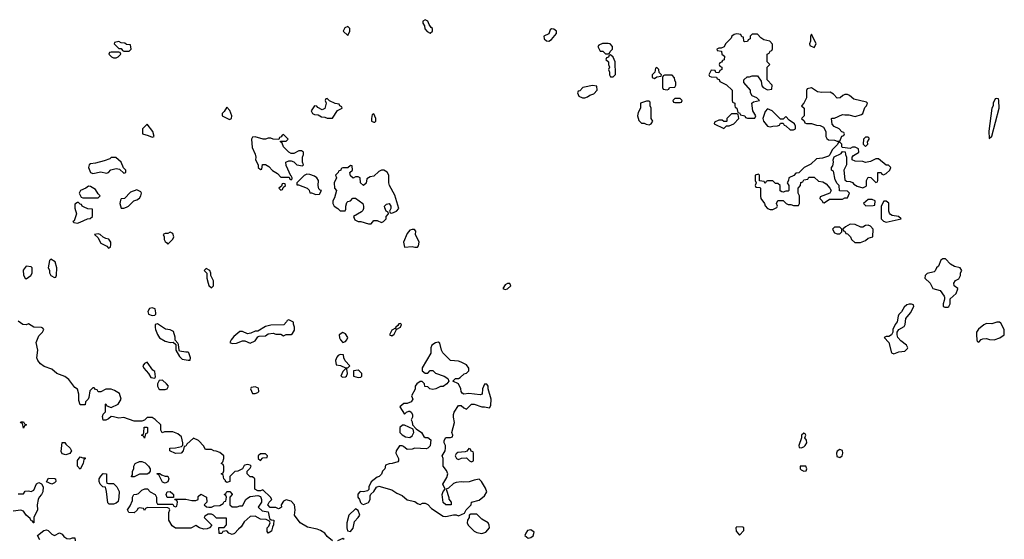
# Model space of a CAD drawing. Header units: inches. Extents: x 2701323 to 2964515, y 494916 to 722124.
# Tile 43 of 256: x 2732821 to 2740468, y 630761 to 634798. Entities that reach past the tile are written whole.
import ezdxf

# ---------------------------------------------------------------- set-up
doc = ezdxf.new("R2010")
doc.units = ezdxf.units.IN
doc.header["$MEASUREMENT"] = 0
doc.layers.add('C7633', color=7, linetype='Continuous')
doc.layers.add('C7643', color=7, linetype='Continuous')

msp = doc.modelspace()

# ---------------------------------------------------------------- linework, layer by layer
at = {"layer": 'C7633', "color": 2, "elevation": 2}
for points in [[(2735370, 634746), (2735346, 634734), (2735334, 634710), (2735370, 634674), (2735386, 634710), (2735386, 634730)], [(2735970, 634798), (2735952.7, 634787.3), (2735952, 634770), (2735964.7, 634750), (2735967.1, 634727.1), (2735985.4, 634705.4), (2736010, 634694), (2736026, 634710), (2736026, 634730), (2736016.4, 634736.4), (2736000.2, 634760.2), (2735990, 634786)], [(2736952, 634728), (2736942, 634718), (2736931.3, 634688.7), (2736892, 634670), (2736894, 634650), (2736912.7, 634632.7), (2736930, 634632), (2736950, 634644.7), (2736988.7, 634690), (2736988.7, 634710), (2736970, 634724)], [(2738390, 634688), (2738370, 634682), (2738352, 634670), (2738346, 634654), (2738302, 634610), (2738292.7, 634587.3), (2738270, 634578), (2738250, 634578), (2738234, 634570), (2738238, 634558), (2738272.7, 634552.7), (2738274, 634530), (2738294, 634514), (2738292.7, 634487.3), (2738278, 634482), (2738272.7, 634467.3), (2738258, 634462), (2738254, 634450), (2738258, 634438), (2738274, 634430), (2738274, 634410), (2738258, 634402), (2738250, 634386), (2738227.3, 634387.3), (2738222, 634402), (2738190, 634406), (2738174, 634370), (2738178, 634358), (2738190, 634354), (2738232.7, 634352.7), (2738238, 634338), (2738252.7, 634332.7), (2738258, 634318), (2738310, 634292), (2738354, 634250), (2738354, 634170), (2738358, 634158), (2738374, 634150), (2738374, 634130), (2738378, 634118), (2738391.6, 634111.6), (2738398, 634078), (2738410, 634074), (2738418, 634058), (2738451.6, 634051.6), (2738458, 634038), (2738472.7, 634032.7), (2738530, 634034), (2738538, 634050), (2738515.3, 634090), (2738506, 634150), (2738520.4, 634159.6), (2738566, 634170), (2738546, 634190), (2738510, 634206), (2738498, 634230), (2738498, 634250), (2738446, 634310), (2738446, 634330), (2738470, 634354), (2738490, 634354), (2738510, 634362), (2738550, 634362), (2738579.6, 634319.6), (2738585.4, 634285.4), (2738594, 634270), (2738630, 634254), (2738662, 634258), (2738666, 634290), (2738626, 634330), (2738626, 634430), (2738646, 634450), (2738626, 634470), (2738626, 634530), (2738642, 634538), (2738650, 634554), (2738662, 634558), (2738667.3, 634572.7), (2738667.3, 634607.3), (2738646, 634630), (2738601.2, 634641.2), (2738576.4, 634656.4), (2738550, 634686), (2738510, 634686), (2738494, 634670), (2738494, 634650), (2738478, 634642), (2738472.7, 634627.3), (2738450, 634626), (2738446, 634630), (2738442, 634662), (2738430, 634666), (2738422, 634682)], [(2738970, 634686), (2738962, 634670), (2738962, 634630), (2738954, 634610), (2738958, 634598), (2738990, 634582), (2739006, 634610)], [(2733590, 634628), (2733558, 634622), (2733554, 634610), (2733590, 634574), (2733610, 634574), (2733618, 634558), (2733630, 634554), (2733670, 634554), (2733686, 634570), (2733682, 634602), (2733650, 634606), (2733636.4, 634616.4), (2733610, 634618)], [(2737390, 634614), (2737347.1, 634612.9), (2737319.6, 634600.4), (2737312, 634590), (2737330, 634554), (2737350, 634554), (2737370, 634534), (2737390, 634534), (2737402, 634538), (2737406, 634550), (2737426, 634570), (2737426, 634590), (2737406, 634610)], [(2733590, 634546), (2733530, 634546), (2733518, 634542), (2733514, 634530), (2733534, 634510), (2733550, 634502), (2733570, 634502), (2733586, 634510), (2733606, 634530), (2733602, 634542)], [(2737410, 634526), (2737398, 634522), (2737392.7, 634507.3), (2737378, 634502), (2737374, 634490), (2737394, 634470), (2737394, 634450), (2737402, 634430), (2737394, 634410), (2737402, 634390), (2737402, 634370), (2737410, 634354), (2737430, 634354), (2737447.3, 634372.7), (2737446, 634470), (2737430, 634506)], [(2737770, 634426), (2737758, 634422), (2737754, 634390), (2737734, 634370), (2737734, 634350), (2737750, 634342), (2737770, 634354), (2737802, 634358), (2737806, 634370), (2737787.3, 634387.3), (2737786, 634410)], [(2737887.3, 634367.3), (2737830, 634366), (2737818, 634362), (2737814, 634350), (2737814, 634270), (2737818, 634258), (2737850, 634254), (2737862, 634258), (2737868.4, 634271.6), (2737910, 634274), (2737918, 634290), (2737918, 634310), (2737908.4, 634328.4), (2737907.3, 634347.3)], [(2737270, 634288), (2737206.4, 634273.6), (2737194, 634270), (2737170, 634246), (2737158, 634242), (2737154, 634230), (2737164.7, 634204.7), (2737191.6, 634191.6), (2737210, 634191.3), (2737230, 634198), (2737250, 634211.3), (2737279, 634221), (2737306, 634250), (2737302, 634282)], [(2738970, 634268), (2738938, 634262), (2738932.7, 634247.3), (2738932, 634190), (2738911.6, 634148.4), (2738894, 634130), (2738914, 634110), (2738914, 634050), (2738894, 634030), (2738912.7, 634012.7), (2738918, 633998), (2738932.7, 633992.7), (2738970, 633992), (2739010, 633978), (2739036.9, 633976.9), (2739063.6, 633963.6), (2739082, 633930), (2739082, 633890), (2739090, 633874), (2739103.6, 633863.6), (2739150, 633862), (2739170, 633854), (2739190, 633854), (2739207.3, 633892.7), (2739222, 633898), (2739226, 633910), (2739222, 633922), (2739207.3, 633927.3), (2739186, 633950), (2739147.3, 633967.3), (2739130, 633986), (2739126, 634030), (2739130, 634034), (2739150, 634034), (2739210, 634062), (2739230, 634058), (2739259.8, 634059.8), (2739310, 634044.7), (2739359, 634061), (2739368, 634070), (2739384, 634116), (2739398, 634130), (2739406, 634150), (2739396.4, 634156.4), (2739300.4, 634180.4), (2739266, 634210), (2739250, 634218), (2739230, 634218), (2739214, 634210), (2739194, 634190), (2739170, 634188), (2739140.4, 634220.4), (2739114.6, 634234.6), (2739050, 634232.7), (2739017.2, 634237.2)], [(2734430, 634118), (2734410, 634086), (2734394, 634070), (2734394, 634050), (2734450, 634022), (2734466, 634030), (2734468, 634050), (2734452.9, 634092.9)], [(2735210, 634186), (2735198, 634182), (2735194, 634170), (2735202, 634150), (2735190, 634108), (2735170, 634098), (2735136.4, 634116.4), (2735127.3, 634127.3), (2735110, 634128), (2735084.7, 634090), (2735094, 634070), (2735110, 634062), (2735139.6, 634059.6), (2735163.6, 634043.6), (2735190, 634042), (2735210, 634032), (2735250, 634034), (2735290, 634092), (2735326, 634110), (2735322, 634122), (2735306, 634130), (2735302, 634142), (2735270, 634148), (2735228, 634168)], [(2737710, 634166), (2737690, 634166), (2737642, 634150), (2737642, 634110), (2737623.6, 634076.4), (2737618, 634050), (2737630, 634014), (2737650, 633994), (2737670, 633994), (2737685.4, 633985.4), (2737710, 633982), (2737726, 633990), (2737738, 634010), (2737726, 634030), (2737726, 634110), (2737718, 634130), (2737716.4, 634156.4)], [(2737950, 634186), (2737910, 634186), (2737894, 634170), (2737898, 634158), (2737910, 634154), (2737950, 634154), (2737962, 634158), (2737966, 634170)], [(2735570, 634066), (2735558, 634062), (2735552, 634030), (2735554, 634010), (2735570, 634002), (2735578, 634002), (2735586, 634010), (2735588, 634030)], [(2738390, 634066), (2738350, 634066), (2738314, 634030), (2738314, 634010), (2738310, 634006), (2738290, 634006), (2738276.4, 634016.4), (2738250, 634018), (2738218, 634002), (2738214, 633990), (2738290, 633954), (2738310, 633974), (2738330, 633974), (2738366, 633990), (2738406, 634030), (2738402, 634062)], [(2738630, 634106), (2738610, 634086), (2738592, 634030), (2738598, 634010), (2738630, 633972), (2738650, 633966), (2738670, 633972), (2738707.3, 633972.7), (2738722, 633978), (2738730, 633994), (2738750, 633994), (2738758, 633978), (2738770, 633974), (2738803.6, 633943.6), (2738830, 633942), (2738846, 633950), (2738846, 633970), (2738838, 633990), (2738796.4, 634016.4), (2738770, 634046), (2738750, 634026), (2738730, 634026), (2738666, 634090)], [(2733810, 633986), (2733774, 633950), (2733774, 633910), (2733818.8, 633898.8), (2733850, 633884.7), (2733866, 633890), (2733855.3, 633930)], [(2734870, 633906), (2734858, 633902), (2734852.7, 633887.3), (2734838, 633882), (2734834, 633866), (2734790, 633868.7), (2734770, 633878), (2734750, 633878), (2734730, 633868.7), (2734711.1, 633868.9), (2734650, 633888), (2734630, 633886), (2734622, 633870), (2734625.4, 633805.4), (2734650, 633754), (2734656, 633730), (2734652, 633710), (2734674, 633670), (2734674, 633650), (2734690, 633634), (2734702, 633638), (2734707.3, 633672.7), (2734730, 633674), (2734756.9, 633656.9), (2734785.4, 633625.4), (2734823.6, 633603.6), (2734850, 633574), (2734914, 633574), (2734918, 633558), (2734930, 633554), (2734938, 633562), (2734938, 633570), (2734930, 633586), (2734926, 633586), (2734890, 633666), (2734888.4, 633691.6), (2734910, 633702), (2734930, 633702), (2734950, 633694), (2734974, 633670), (2735016.4, 633663.6), (2735026, 633670), (2735018, 633690), (2735018, 633730), (2735026, 633750), (2735026, 633770), (2735010, 633778), (2734990, 633778), (2734950, 633758), (2734930, 633758), (2734910, 633768), (2734868.7, 633810), (2734858, 633838), (2734846, 633850), (2734846, 633854), (2734890, 633854), (2734906, 633870)], [(2739190, 633846), (2739178, 633842), (2739172.7, 633827.3), (2739130, 633786), (2739112.7, 633747.3), (2739102, 633738), (2739056.9, 633723.1), (2739010, 633718), (2738965.4, 633674.6), (2738914, 633650), (2738872.7, 633607.3), (2738850, 633606), (2738832, 633588), (2738794, 633570), (2738792, 633548), (2738782, 633530), (2738794, 633510), (2738794, 633470), (2738790, 633466), (2738770, 633466), (2738750, 633458), (2738740.4, 633460.4), (2738728.4, 633468.4), (2738726, 633510), (2738710, 633526), (2738690, 633526), (2738670, 633546), (2738630, 633546), (2738618, 633542), (2738610, 633526), (2738602, 633542), (2738567.3, 633547.3), (2738566, 633590), (2738558, 633598), (2738534, 633590), (2738534, 633550), (2738542, 633530), (2738534, 633510), (2738538, 633498), (2738570, 633494), (2738574, 633490), (2738574, 633426), (2738578, 633410), (2738606, 633370), (2738611.1, 633351.1), (2738630, 633332), (2738650, 633324.7), (2738670, 633324.7), (2738702, 633338), (2738706, 633350), (2738698, 633370), (2738710, 633394), (2738750, 633394), (2738774, 633370), (2738790, 633362), (2738810, 633362), (2738830, 633354), (2738870, 633354), (2738878, 633370), (2738878, 633430), (2738866, 633450), (2738866, 633490), (2738886, 633510), (2738887.3, 633532.7), (2738902, 633538), (2738910, 633554), (2738942, 633558), (2738950, 633574), (2738990, 633574), (2739023.6, 633543.6), (2739059.6, 633539.6), (2739083.6, 633523.6), (2739114, 633490), (2739122, 633470), (2739114, 633450), (2739038, 633422), (2739034, 633410), (2739054, 633390), (2739058, 633378), (2739070, 633374), (2739110, 633404.7), (2739210, 633404.7), (2739230, 633414), (2739250, 633414), (2739266, 633450), (2739250, 633466), (2739187.3, 633467.3), (2739186, 633510), (2739170, 633526), (2739153.6, 633553.6), (2739142, 633622), (2739126, 633630), (2739126, 633650), (2739136.4, 633663.6), (2739142, 633690), (2739138, 633710), (2739147.3, 633732.7), (2739202, 633758), (2739210, 633774), (2739232.7, 633772.7), (2739234, 633750), (2739242, 633730), (2739242, 633670), (2739222, 633630), (2739230, 633554), (2739243.6, 633543.6), (2739270, 633542), (2739290, 633532), (2739299.6, 633519.6), (2739325.4, 633505.4), (2739370, 633492), (2739394.6, 633505.4), (2739398, 633510), (2739398, 633550), (2739410, 633574), (2739431.6, 633571.6), (2739470, 633534), (2739482, 633538), (2739486, 633550), (2739486, 633610), (2739511.6, 633611.6), (2739518, 633598), (2739530, 633594), (2739550, 633602), (2739578, 633630), (2739586, 633650), (2739567.3, 633667.3), (2739550, 633668), (2739490, 633718), (2739470, 633718), (2739430, 633695.3), (2739390, 633688), (2739370, 633695.3), (2739310, 633698), (2739286, 633710), (2739286, 633730), (2739296.4, 633743.6), (2739334.6, 633765.4), (2739338, 633770), (2739334.6, 633794.6), (2739310, 633808), (2739290, 633808), (2739270, 633798), (2739210, 633806), (2739206, 633810), (2739206, 633830)], [(2739410, 633886), (2739390, 633886), (2739374, 633870), (2739372, 633830), (2739390, 633812), (2739408, 633830), (2739406, 633850), (2739418, 633870), (2739418, 633878)], [(2733530, 633728), (2733522, 633718), (2733477.5, 633702.5), (2733410, 633684), (2733370, 633679), (2733361, 633670), (2733356, 633650), (2733371.6, 633611.6), (2733390, 633602), (2733450, 633616), (2733494.6, 633605.4), (2733510, 633612), (2733529.2, 633630.8), (2733570, 633641), (2733596, 633636), (2733630, 633604.7), (2733646, 633610), (2733646, 633630), (2733628, 633648), (2733608, 633690), (2733567.3, 633727.3)], [(2735390, 633666), (2735370, 633646), (2735330, 633646), (2735318, 633642), (2735314, 633630), (2735298, 633622), (2735294, 633610), (2735274, 633590), (2735282, 633570), (2735262, 633530), (2735264.7, 633490), (2735282, 633470), (2735266.4, 633413.6), (2735252, 633390), (2735252, 633370), (2735262, 633350), (2735291.1, 633331.1), (2735310, 633312), (2735348, 633312), (2735352.9, 633327.1), (2735352.7, 633350), (2735362.7, 633377.3), (2735370, 633384.7), (2735388.9, 633391.1), (2735409.1, 633410.9), (2735430, 633412), (2735484.7, 633370), (2735491.3, 633350), (2735491.3, 633330), (2735485.4, 633314.6), (2735475.3, 633304.7), (2735412, 633270), (2735423.5, 633243.5), (2735450, 633231.3), (2735471.1, 633231.1), (2735530, 633211.3), (2735550, 633212), (2735570, 633238), (2735596.9, 633236.9), (2735630, 633222), (2735646, 633230), (2735666, 633250), (2735666, 633270), (2735686, 633290), (2735682, 633302), (2735666, 633310), (2735656.4, 633336.4), (2735655.3, 633350), (2735670, 633364.7), (2735690.8, 633370.8), (2735702, 633350), (2735702, 633330), (2735694, 633310), (2735698, 633298), (2735710, 633294), (2735730, 633302), (2735746, 633310), (2735766, 633330), (2735735.1, 633435.1), (2735694, 633510), (2735688.9, 633531.1), (2735688, 633590), (2735673.6, 633613.6), (2735650, 633628), (2735630, 633628), (2735610, 633618), (2735570, 633582), (2735543.6, 633576.4), (2735518, 633562), (2735511.6, 633528.4), (2735490, 633508.7), (2735468, 633530), (2735466, 633570), (2735450, 633578), (2735430, 633578), (2735410, 633568), (2735390, 633586), (2735386, 633610), (2735406, 633630), (2735402, 633662)], [(2735050, 633598), (2735030, 633588.7), (2734972, 633530), (2734974, 633514), (2734986, 633514), (2735054, 633490), (2735070, 633474), (2735074, 633454), (2735086, 633454), (2735119.6, 633439.6), (2735150, 633442), (2735166, 633470), (2735154.6, 633474.6), (2735145.2, 633485.2), (2735139.3, 633510), (2735142, 633550), (2735129.1, 633569.1), (2735110, 633582), (2735074.6, 633594.6)], [(2733354, 633506), (2733334, 633490), (2733294, 633470), (2733282, 633450), (2733298, 633418), (2733310, 633414), (2733430, 633414), (2733446, 633430), (2733430, 633446), (2733410, 633478), (2733370, 633502)], [(2734870, 633526), (2734858, 633522), (2734854, 633506), (2734834, 633490), (2734850, 633474), (2734862, 633478), (2734866, 633494), (2734886, 633510), (2734882, 633522)], [(2733730, 633475.3), (2733681, 633459), (2733634, 633410), (2733610, 633406), (2733603.6, 633396.4), (2733598, 633370), (2733610, 633334), (2733630, 633334), (2733650, 633342), (2733666, 633350), (2733706, 633390), (2733730, 633398), (2733750, 633412), (2733762, 633430), (2733768, 633450), (2733760.4, 633460.4)], [(2733278, 633378), (2733270, 633378), (2733250, 633366), (2733250, 633334), (2733262.8, 633290), (2733243.6, 633236.4), (2733234, 633230), (2733242, 633222), (2733270, 633218), (2733290, 633224.7), (2733348.4, 633251.6), (2733367.3, 633252.7), (2733386, 633270), (2733386, 633326), (2733348.7, 633328.7), (2733320.4, 633340.4), (2733306, 633350), (2733302, 633362), (2733290, 633366)], [(2739410, 633402), (2739374, 633370), (2739392.7, 633352.7), (2739450, 633354), (2739462, 633358), (2739466, 633390), (2739440.4, 633400.4)], [(2739550, 633388.7), (2739532, 633388), (2739511.3, 633348.7), (2739512, 633250), (2739530, 633232), (2739550, 633226), (2739666, 633250), (2739646, 633270), (2739598, 633278), (2739585.2, 633285.2), (2739576, 633296), (2739572.3, 633310), (2739571.7, 633371.7)], [(2739271.6, 633208.4), (2739234, 633190), (2739214, 633170), (2739218, 633158), (2739230, 633154), (2739238, 633138), (2739250, 633134), (2739274, 633110), (2739282, 633090), (2739306, 633066), (2739350, 633066), (2739390, 633082), (2739410, 633102), (2739446, 633110), (2739448.7, 633170), (2739430, 633195.3), (2739410, 633202), (2739390, 633198), (2739370, 633186), (2739352.7, 633187.3), (2739310, 633208)], [(2733430, 633135.3), (2733402, 633130), (2733426.4, 633106.4), (2733450, 633062.8), (2733498, 633038), (2733510, 633022), (2733526, 633030), (2733527.3, 633052.7), (2733528, 633070), (2733514, 633094), (2733490, 633098), (2733468.4, 633108.4), (2733446, 633130)], [(2733990, 633148), (2733970, 633138), (2733950, 633138), (2733934, 633130), (2733942, 633110), (2733942, 633090), (2733950, 633074), (2733964.7, 633064.7), (2733970, 633054), (2734010, 633094), (2734018, 633110), (2734010, 633138)], [(2735870, 633168), (2735850, 633162), (2735830, 633138), (2735800.7, 633070), (2735810, 633032), (2735870, 633037.3), (2735890, 633031), (2735910, 633032), (2735918, 633042), (2735924, 633070), (2735895.3, 633130), (2735896.4, 633156.4), (2735887.3, 633167.3)], [(2739190, 633186), (2739150, 633186), (2739134, 633170), (2739150, 633142), (2739170, 633134), (2739190, 633134), (2739206, 633150), (2739206, 633170)], [(2733063.6, 632936.4), (2733052.7, 632927.3), (2733042, 632870), (2733051.6, 632851.6), (2733052.7, 632832.7), (2733062, 632810), (2733090, 632794), (2733102, 632798), (2733107.3, 632812.7), (2733108, 632870), (2733096, 632916)], [(2732870, 632882), (2732847.1, 632852.9), (2732850, 632814), (2732862, 632790), (2732870, 632784.7), (2732908, 632810), (2732918, 632830), (2732918, 632870), (2732910, 632878)], [(2734270, 632866), (2734254, 632850), (2734274, 632830), (2734274, 632790), (2734284.7, 632750), (2734290, 632734), (2734310, 632714), (2734326, 632730), (2734326, 632770), (2734306, 632810), (2734306, 632830), (2734298, 632850)], [(2736610, 632748.7), (2736590, 632739), (2736572, 632710), (2736590, 632702.8), (2736610, 632707.7), (2736634, 632730), (2736628, 632748)], [(2739730, 632588.7), (2739710, 632582), (2739690, 632564), (2739670.7, 632529.3), (2739650, 632508), (2739644, 632496), (2739636, 632450), (2739621, 632430), (2739602, 632390), (2739602, 632370), (2739591.1, 632348.9), (2739570, 632338), (2739550, 632338), (2739534, 632330), (2739571, 632291), (2739591, 632211), (2739610, 632201), (2739650, 632218), (2739696.4, 632223.6), (2739716.4, 632243.6), (2739718, 632250), (2739708, 632270), (2739663.7, 632303.7), (2739642, 632330), (2739635.3, 632350), (2739635.3, 632370), (2739648.7, 632391.3), (2739690, 632414), (2739698, 632430), (2739702, 632478), (2739738.6, 632521.4), (2739766, 632570), (2739762, 632582), (2739748, 632588)], [(2733850, 632559), (2733830, 632555.3), (2733816, 632530), (2733822, 632510), (2733850, 632501), (2733870, 632502), (2733878, 632510), (2733879, 632521), (2733872.7, 632552.7)], [(2733890, 632435.3), (2733874, 632430), (2733872, 632408), (2733876, 632390), (2733890, 632352), (2733907.7, 632327.7), (2733950, 632301), (2733990, 632291.3), (2734012.7, 632292.7), (2734034, 632274), (2734034, 632230), (2734061.4, 632181.4), (2734082, 632162), (2734130, 632152), (2734146, 632154), (2734148, 632170), (2734135.3, 632210), (2734130, 632215.3), (2734110, 632214), (2734063.1, 632223.1), (2734058, 632230), (2734054.6, 632274.6), (2734050, 632286), (2734027.3, 632307.3), (2734028.9, 632331.1), (2734014.8, 632374.8), (2733990, 632389), (2733953.6, 632393.6)], [(2734910, 632466), (2734898, 632462), (2734894, 632450), (2734871.6, 632428.4), (2734770, 632426), (2734730, 632415.3), (2734670, 632378), (2734650, 632378), (2734616.9, 632363.1), (2734590, 632358), (2734550, 632375.3), (2734530, 632375.3), (2734483.5, 632336.5), (2734462, 632310), (2734454, 632290), (2734470, 632282), (2734505.4, 632285.4), (2734550, 632302), (2734570, 632302), (2734610, 632284.7), (2734650, 632302), (2734670, 632334), (2734680.4, 632339.6), (2734730, 632342), (2734750, 632358), (2734790, 632362), (2734810, 632354), (2734850, 632354), (2734870, 632342), (2734890, 632352), (2734930, 632352), (2734940.4, 632359.6), (2734954.6, 632385.4), (2734955.3, 632410), (2734947.3, 632432.7), (2734947.3, 632447.3)], [(2735778, 632438), (2735765.4, 632434.6), (2735758, 632422), (2735742, 632410), (2735739.6, 632400.4), (2735710, 632386), (2735694, 632350), (2735710, 632342), (2735730, 632354), (2735746, 632390), (2735742, 632398), (2735750, 632394), (2735778, 632410), (2735786, 632430)], [(2735330, 632368.7), (2735302, 632350), (2735305.4, 632325.4), (2735311.3, 632310), (2735330, 632291.3), (2735350, 632298), (2735362, 632310), (2735368.7, 632330), (2735350, 632358)], [(2736070, 632293.2), (2736050, 632289), (2736021, 632270), (2736014, 632250), (2736013, 632207), (2735947.1, 632092.9), (2735946.8, 632070), (2735970, 632052), (2735990, 632052), (2736010, 632072), (2736030, 632072), (2736051, 632051), (2736118, 632030), (2736144.7, 632010), (2736154, 631990), (2736138, 631970), (2736110.7, 631949.3), (2736090, 631948.7), (2736054, 631930), (2736030, 631924), (2736006, 631930), (2735990, 631946), (2735967.3, 631947.3), (2735966, 631970), (2735947.3, 631987.3), (2735930, 631988), (2735904.7, 631970), (2735892, 631950), (2735891.6, 631928.4), (2735864.7, 631875.3), (2735874, 631850), (2735862, 631830), (2735830, 631815.3), (2735803.6, 631816.4), (2735772, 631790), (2735810, 631734), (2735826, 631750), (2735843.1, 631756.9), (2735850, 631758), (2735862, 631750), (2735870.8, 631730), (2735870.7, 631709.3), (2735862, 631690), (2735870, 631674), (2735872, 631650), (2735899.6, 631619.6), (2735942, 631590), (2735959.6, 631559.6), (2735970, 631552), (2735990, 631551.3), (2736014, 631534), (2736010, 631488), (2735991.3, 631468.7), (2735976.9, 631463.1), (2735890, 631469), (2735870, 631462), (2735830, 631458), (2735802, 631482), (2735790, 631488), (2735770, 631488), (2735744.7, 631450), (2735742, 631430), (2735762, 631390), (2735762, 631370), (2735756.9, 631363.1), (2735714, 631350), (2735690, 631349), (2735662, 631338), (2735656, 631310), (2735638, 631290), (2735630, 631268), (2735612, 631250), (2735596, 631244), (2735550, 631208), (2735531.3, 631170), (2735532, 631148), (2735522, 631138), (2735491, 631129), (2735470, 631134), (2735462, 631130), (2735446.8, 631113.2), (2735446.8, 631090), (2735461, 631070), (2735466.8, 631046.8), (2735476.9, 631036.9), (2735490, 631031.3), (2735530, 631046.8), (2735542, 631070), (2735542, 631098), (2735547.3, 631112.7), (2735570, 631134), (2735593.2, 631166.8), (2735610, 631174.8), (2735710, 631144.9), (2735750, 631120.5), (2735790, 631103), (2735830, 631068), (2735890, 631054.8), (2735910, 631038.8), (2735930, 631031), (2735950, 631041), (2735970, 631042.8), (2735990, 631030.8), (2736020.3, 631000.3), (2736110, 630942), (2736130, 630939.1), (2736190.9, 630950.9), (2736210.9, 630950.9), (2736230, 630944.7), (2736275.3, 630964.7), (2736288, 630990), (2736328, 631030), (2736329.3, 631050.7), (2736390, 631064.7), (2736430, 631098), (2736448.7, 631130), (2736438, 631158), (2736408, 631210), (2736390, 631228), (2736350, 631222), (2736310.9, 631209.1), (2736270, 631205.2), (2736250, 631208.7), (2736210, 631202), (2736190, 631195.3), (2736150, 631158), (2736134, 631150), (2736152.7, 631087.3), (2736152.7, 631072.7), (2736172, 631050), (2736172, 631030), (2736130, 631028.7), (2736110, 631048), (2736102, 631110), (2736110, 631134), (2736126, 631150), (2736106, 631190), (2736138, 631242), (2736145.2, 631270), (2736136, 631296), (2736109.2, 631330), (2736108.9, 631388.9), (2736102, 631410), (2736124, 631450), (2736129, 631470), (2736128.7, 631490), (2736118, 631510), (2736118, 631530), (2736130, 631551.3), (2736167.3, 631552.7), (2736182, 631558), (2736186, 631570), (2736178, 631590), (2736199, 631670), (2736189, 631710), (2736189, 631730), (2736195.3, 631750), (2736230, 631802), (2736250, 631802), (2736270, 631782), (2736290, 631772), (2736330, 631811.3), (2736350, 631811.3), (2736410, 631791.3), (2736430, 631791.3), (2736470, 631782), (2736480.4, 631799.6), (2736482, 631850), (2736458, 631930), (2736458, 631950), (2736450, 631966), (2736430, 631966), (2736414, 631930), (2736412, 631890), (2736396.9, 631883.1), (2736310, 631895.3), (2736270, 631888), (2736256.4, 631896.4), (2736248.9, 631908.9), (2736248, 631930), (2736228.7, 631968.7), (2736186, 631990), (2736206, 632010), (2736228.4, 632011.6), (2736242, 632018), (2736274, 632046), (2736290, 632052), (2736308, 632070), (2736308, 632090), (2736290, 632118), (2736250, 632138), (2736230, 632146), (2736166, 632150), (2736108, 632210), (2736098, 632230), (2736084, 632284)], [(2733810, 632138), (2733790, 632128), (2733778, 632110), (2733786, 632090), (2733822, 632050), (2733838, 632018), (2733870, 632014), (2733875.3, 632024.7), (2733870, 632066), (2733855.3, 632075.3)], [(2735310, 632198), (2735294, 632190), (2735283.6, 632176.4), (2735274, 632150), (2735278, 632118), (2735311.6, 632111.6), (2735350, 632094), (2735370, 632094), (2735386, 632110), (2735348.4, 632148.4), (2735338, 632170), (2735334.6, 632194.6)], [(2735350, 632086), (2735330, 632066), (2735314, 632030), (2735330, 632022), (2735350, 632024.7), (2735358, 632030), (2735366, 632050), (2735362, 632082)], [(2735450, 632075.3), (2735414, 632070), (2735414, 632030), (2735450, 632018), (2735470, 632022), (2735478, 632030), (2735478, 632050), (2735458, 632070)], [(2733930, 631998), (2733904.7, 631995.3), (2733892, 631970), (2733892, 631950), (2733902, 631930), (2733910, 631924.7), (2733950, 631924.7), (2733966, 631930), (2733975.3, 631950), (2733962, 631970)], [(2734650, 631946), (2734618, 631942), (2734614, 631930), (2734630, 631894), (2734650, 631894), (2734670, 631902), (2734678, 631910), (2734674.6, 631934.6)], [(2732850, 631626), (2732842, 631662), (2732830, 631666), (2732826, 631670), (2732830, 631674), (2732850, 631674), (2732858, 631658), (2732874, 631650), (2732858, 631642)], [(2733790, 631546), (2733782, 631562), (2733768, 631570), (2733782, 631578), (2733786, 631590), (2733787.3, 631632.7), (2733807.3, 631632.7), (2733814, 631630), (2733812.7, 631592.7), (2733810, 631586), (2733798, 631582)], [(2735810, 631648), (2735792.7, 631647.3), (2735774, 631630), (2735772, 631590), (2735790, 631572), (2735818, 631558), (2735850, 631551.3), (2735870, 631564.7), (2735882, 631590), (2735876.4, 631616.4)], [(2738910, 631586), (2738894, 631570), (2738894, 631550), (2738872, 631490), (2738874, 631474), (2738890, 631472), (2738910, 631481), (2738922, 631490), (2738933.2, 631510), (2738932.7, 631532.7), (2738918, 631550), (2738926, 631570), (2738922, 631582)], [(2733178, 631418), (2733150, 631426), (2733144, 631444), (2733150, 631514), (2733170, 631514), (2733179.6, 631499.6), (2733212, 631470), (2733222, 631450), (2733210, 631428.7)], [(2736310, 631466), (2736292.7, 631447.3), (2736279.6, 631440.4), (2736223.6, 631436.4), (2736210, 631426), (2736202, 631410), (2736214, 631390), (2736230, 631382), (2736252.7, 631392.7), (2736290, 631394), (2736314, 631370), (2736330, 631362), (2736346, 631370), (2736346, 631430), (2736342, 631442), (2736327.3, 631447.3), (2736322, 631462)], [(2739190, 631458), (2739170, 631446), (2739164.7, 631430), (2739166, 631406), (2739190, 631398), (2739208, 631410), (2739214, 631430), (2739212.3, 631452.3)], [(2733310, 631394), (2733330, 631394), (2733330, 631386), (2733318, 631382), (2733314, 631350), (2733290, 631306), (2733268.9, 631328.9), (2733270, 631374), (2733290, 631402)], [(2733690, 631246), (2733688, 631250), (2733698, 631262), (2733698, 631290), (2733708, 631310), (2733708, 631330), (2733718, 631350), (2733750, 631364.7), (2733770, 631364.7), (2733794.8, 631354.8), (2733822, 631330), (2733834, 631310), (2733834, 631290), (2733823.6, 631276.4), (2733810, 631268.7), (2733750, 631268.7), (2733710, 631246)], [(2734730, 631426), (2734690, 631426), (2734674, 631410), (2734674, 631390), (2734690, 631374), (2734710, 631394), (2734742, 631398), (2734746, 631410)], [(2738926, 631330), (2738882, 631330), (2738882, 631310), (2738890, 631302), (2738910, 631292), (2738930, 631294), (2738935.3, 631310)], [(2733070, 631189.3), (2733028.7, 631208.7), (2733044, 631236), (2733090, 631234.8), (2733098, 631230), (2733101, 631210), (2733090, 631199)], [(2733510, 631194), (2733550, 631194), (2733574, 631170), (2733592, 631132), (2733591.3, 631090), (2733584.7, 631055.3), (2733570, 631042), (2733550, 631034), (2733530, 631034), (2733515.3, 631035.3), (2733504, 631044), (2733494, 631134), (2733486, 631166), (2733466, 631170), (2733446, 631190), (2733438, 631210), (2733438, 631230), (2733450, 631252), (2733470, 631272), (2733494, 631270), (2733494, 631210), (2733498, 631198)], [(2733950, 631198), (2733930, 631206), (2733902, 631262), (2733890, 631266), (2733887.3, 631272.7), (2733910, 631272), (2733922, 631262), (2733950, 631252), (2733971, 631251), (2733978, 631230), (2733970, 631208)], [(2733890, 631034), (2734010, 631034), (2734018, 631018), (2734030, 631014), (2734042, 631018), (2734046, 631050), (2734042, 631062), (2734027.3, 631067.3), (2734026, 631074), (2734110, 631074), (2734156.4, 631063.6), (2734190, 631062), (2734206, 631070), (2734207.3, 631092.7), (2734228.7, 631111.3), (2734272, 631090), (2734274, 631050), (2734254, 631030), (2734272.7, 631012.7), (2734290, 631012), (2734310, 631012), (2734330, 631022), (2734376.4, 631023.6), (2734400.4, 631039.6), (2734410, 631054), (2734422, 631058), (2734426, 631090), (2734422, 631102), (2734408, 631110), (2734422, 631118), (2734430, 631132), (2734451.6, 631131.6), (2734471.6, 631111.6), (2734471.6, 631108.4), (2734454, 631090), (2734454, 631030), (2734470, 631014), (2734510, 631014), (2734530, 631022), (2734550, 631022), (2734578, 631070), (2734590, 631082), (2734610, 631094), (2734670, 631102), (2734690, 631094), (2734698, 631070), (2734698, 631050), (2734672, 631010), (2734703.5, 630983.5), (2734750, 630974), (2734762, 630922), (2734772.7, 630912.7), (2734794, 630910), (2734792.7, 630872.7), (2734783.6, 630856.4), (2734776, 630824), (2734750, 630808), (2734743.1, 630823.1), (2734742, 630850), (2734755.3, 630864.7), (2734766, 630890), (2734762, 630902), (2734734.6, 630914.6), (2734690, 630919), (2734650, 630942), (2734610, 630938), (2734564, 630896), (2734542, 630858), (2734519.8, 630840.2), (2734490, 630806), (2734470, 630798), (2734446, 630810), (2734430, 630826), (2734398, 630822), (2734390, 630806), (2734370, 630806), (2734367.3, 630852.7), (2734410, 630854), (2734427.3, 630872.7), (2734426, 630926), (2734350, 630926), (2734326, 630950), (2734310, 630958), (2734283.6, 630956.4), (2734258, 630942), (2734254, 630930), (2734314, 630870), (2734294, 630850), (2734278, 630842), (2734250, 630839), (2734218, 630850), (2734190, 630868), (2734150, 630849), (2734030, 630849), (2734005.6, 630865.6), (2733978, 630910), (2733978, 630970), (2733986, 630990), (2733982, 631002), (2733970, 631006), (2733812.7, 631007.3), (2733798, 631002), (2733790, 630986), (2733782, 631002), (2733750, 631006), (2733738, 631002), (2733732.7, 630987.3), (2733710, 630968), (2733668.4, 630968.4), (2733658, 630990), (2733679, 631021), (2733696.4, 631063.6), (2733698, 631090), (2733706, 631110), (2733730, 631111.3), (2733743.1, 631116.9), (2733770, 631142), (2733792.7, 631152.7), (2733812.7, 631152.7), (2733834, 631130), (2733874, 631110), (2733882, 631090), (2733882, 631050)], [(2734010, 631086), (2733967.3, 631087.3), (2733958, 631110), (2733966, 631130), (2733990, 631132), (2734010, 631114), (2734014, 631110), (2734014, 631086)], [(2735430, 630998), (2735378, 630950), (2735361, 630890), (2735360.7, 630850), (2735367.3, 630827.3), (2735390, 630822.8), (2735411.7, 630848.3), (2735420.9, 630899.1), (2735449.2, 630930), (2735461.2, 630950), (2735450, 630986)], [(2736370, 630958), (2736323.6, 630956.4), (2736312, 630948), (2736311.3, 630930), (2736298, 630910), (2736297.3, 630890), (2736303, 630870), (2736350, 630824), (2736370, 630814.8), (2736410, 630806.8), (2736442, 630818), (2736468.7, 630850), (2736468, 630870), (2736458, 630890), (2736410, 630918)], [(2736790, 630835.3), (2736764.7, 630830), (2736750.8, 630810), (2736744.7, 630790), (2736770, 630770.8), (2736790, 630775.5), (2736810, 630787.3), (2736816, 630816)], [(2738390, 630858), (2738382, 630850), (2738384.7, 630824.7), (2738410, 630794), (2738446, 630830), (2738446, 630850), (2738436.4, 630856.4)]]:
    msp.add_lwpolyline(points, close=True, dxfattribs=at)
for points in [[(2740000, 632941.2), (2739990, 632941.2), (2739976, 632930), (2739956.8, 632883.2), (2739942, 632870), (2739930, 632846), (2739922, 632838), (2739870, 632826), (2739854, 632810), (2739852, 632790), (2739891.3, 632751.3), (2739914, 632710), (2739970, 632694), (2740000, 632649)], [(2740000, 632615.3), (2739992, 632590), (2739992.7, 632572.7), (2740000, 632568.5)], [(2735249.3, 630749.3), (2735210, 630782), (2735190, 630808.7), (2735158, 630830), (2735130, 630841.2), (2735056.5, 630856.5), (2734998, 630890), (2734955.3, 630950), (2734959, 630990), (2734955.3, 631030), (2734930, 631058), (2734890, 631068), (2734870, 631058), (2734852, 631030), (2734854, 631010), (2734839.6, 631000.4), (2734830, 630998), (2734810, 631008), (2734767.3, 631007.3), (2734748, 631030), (2734758, 631050), (2734778, 631070), (2734768, 631090), (2734710, 631146), (2734690, 631138), (2734670, 631138), (2734646, 631150), (2734648, 631230), (2734630, 631248), (2734610, 631248), (2734588.7, 631270), (2734588, 631292), (2734610, 631314), (2734618, 631330), (2734610, 631338), (2734590, 631342), (2734570, 631338), (2734564.7, 631335.3), (2734551.6, 631308.4), (2734514, 631290), (2734492, 631288), (2734454, 631250), (2734452, 631210), (2734430, 631202), (2734418, 631210), (2734418, 631218), (2734406, 631230), (2734402, 631262), (2734386, 631270), (2734402, 631278), (2734407.3, 631292.7), (2734407.3, 631327.3), (2734402, 631342), (2734386, 631350), (2734398, 631362), (2734406, 631390), (2734406, 631410), (2734376.4, 631436.4), (2734347.3, 631447.3), (2734328.4, 631448.4), (2734310, 631458), (2734270, 631458), (2734262, 631462), (2734250, 631486), (2734210, 631528), (2734170, 631546), (2734119.6, 631500.4), (2734110, 631486), (2734098, 631482), (2734091.6, 631448.4), (2734074, 631430), (2734030, 631428), (2733988, 631450), (2733986, 631470), (2734030, 631471), (2734078, 631482), (2734088, 631492), (2734088.7, 631510), (2734078, 631558), (2734050, 631582), (2734010, 631595.3), (2733944.7, 631595.3), (2733928.4, 631588.4), (2733918, 631610), (2733918, 631650), (2733872.9, 631692.9), (2733850, 631708.7), (2733811.3, 631708.7), (2733790, 631686), (2733770, 631678), (2733710, 631679), (2733630, 631708), (2733590, 631702), (2733550, 631714), (2733530, 631715.3), (2733510, 631698), (2733490, 631688), (2733470, 631688), (2733464.7, 631715.3), (2733470, 631734), (2733487.3, 631752.7), (2733486, 631810), (2733490, 631814), (2733498, 631798), (2733530, 631784.7), (2733586, 631810), (2733608, 631850), (2733594.6, 631894.6), (2733556.4, 631916.4), (2733530, 631928), (2733490, 631928), (2733450, 631906), (2733430, 631906), (2733422, 631922), (2733410, 631926), (2733398, 631938), (2733390, 631938), (2733366, 631914), (2733356.9, 631863.1), (2733352, 631850), (2733332, 631830), (2733330, 631806), (2733290, 631806), (2733280.2, 631840.2), (2733279, 631890), (2733269, 631929), (2733250, 631942), (2733202.5, 632002.5), (2733170, 632026), (2733109.3, 632049.3), (2733070, 632084), (2733010, 632104), (2732983.3, 632123.3), (2732961.2, 632150), (2732953.2, 632170), (2732962, 632230), (2732949, 632290), (2732970, 632342), (2732998, 632370), (2733008, 632390), (2733000.4, 632400.4), (2732990, 632408), (2732930, 632408.7), (2732890, 632435.3), (2732870, 632428.7), (2732846, 632430), (2732810, 632455.3)], [(2732810, 631114), (2732850, 631114), (2732864, 631136), (2732890, 631138), (2732910, 631132), (2732930, 631142), (2732950, 631192), (2732970, 631202), (2732991.3, 631191.3), (2733002.8, 631170), (2733000.7, 631130), (2732990.6, 631109.4), (2732971.3, 631090), (2732964.7, 631070), (2732956, 631030), (2732958, 630990), (2732931.3, 630930), (2732931.6, 630888.4), (2732926, 630890), (2732922, 630902), (2732910, 630906), (2732902, 630922), (2732870, 630948.7), (2732850, 630979), (2732830, 630989), (2732770, 630981.2)], [(2732976.4, 630756.4), (2732958, 630790), (2733008, 630830), (2733030, 630834.8), (2733042, 630830), (2733070, 630802), (2733090, 630792), (2733130, 630811.3), (2733150, 630802), (2733163.5, 630783.5), (2733186.8, 630766.8), (2733210, 630764.7), (2733230, 630772), (2733250, 630772), (2733252, 630750)], [(2735340.4, 630760.4), (2735330, 630768.7), (2735290, 630748.7)]]:
    msp.add_lwpolyline(points, dxfattribs=at)
at = {"layer": 'C7643', "color": 2, "elevation": 2}
for points in [[(2740410, 634186), (2740398, 634182), (2740382, 634150), (2740382, 634130), (2740372, 634110), (2740347.5, 633932.5), (2740350, 633874), (2740370, 633894), (2740428, 634110), (2740426, 634170), (2740422, 634182)], [(2740430, 632448), (2740410, 632448), (2740370, 632435.3), (2740330, 632438), (2740310, 632428), (2740267.1, 632392.9), (2740252, 632370), (2740252, 632350), (2740254, 632310), (2740258, 632298), (2740270, 632294), (2740287.3, 632312.7), (2740300.4, 632319.6), (2740330, 632322), (2740352.7, 632312.7), (2740390, 632312), (2740433.6, 632326.4), (2740466, 632350), (2740468, 632390), (2740440.4, 632440.4)]]:
    msp.add_lwpolyline(points, close=True, dxfattribs=at)
for points in [[(2740000, 632568.5), (2740005.4, 632565.4), (2740030, 632564.7), (2740038, 632570), (2740048, 632590), (2740048, 632630), (2740094, 632670), (2740106, 632706), (2740106, 632710), (2740078, 632730), (2740075.3, 632750), (2740090, 632772), (2740115.3, 632784.7), (2740128, 632810), (2740128.4, 632831.6), (2740138, 632850), (2740126, 632870), (2740080.4, 632880.4), (2740050, 632898), (2740010, 632941.2), (2740000, 632941.2)], [(2740000, 632649), (2740003.6, 632643.6), (2740004.7, 632630), (2740000, 632615.3)]]:
    msp.add_lwpolyline(points, dxfattribs=at)

doc.saveas('drawing.dxf')
